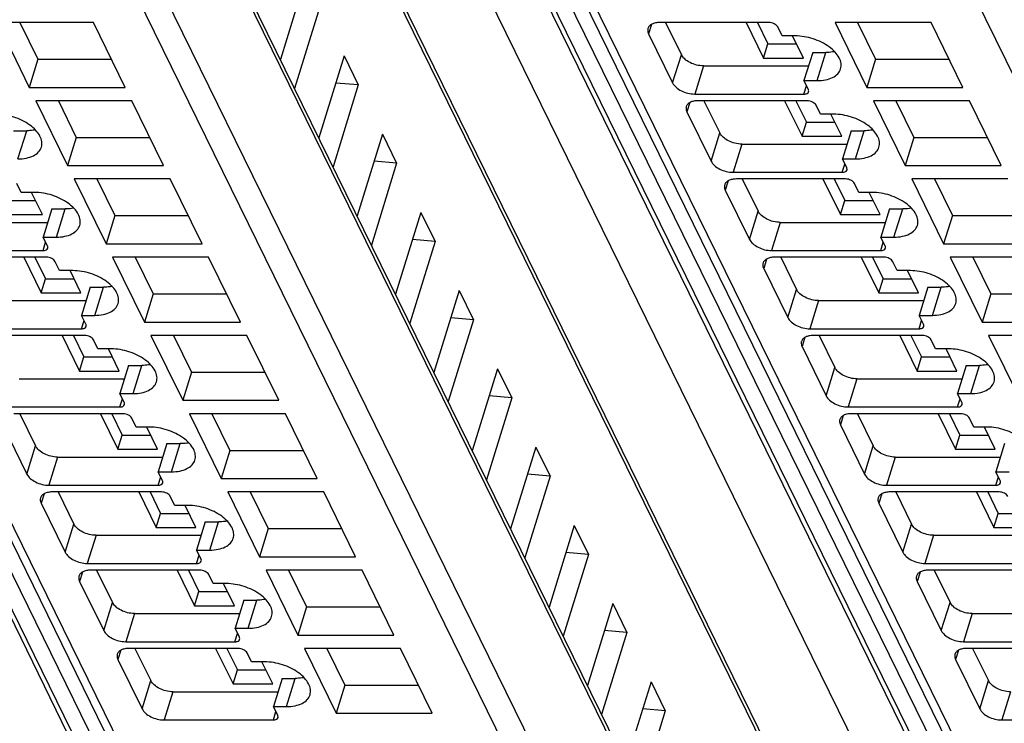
# Model space of a CAD drawing. Header units: millimetres. Extents: x 0 to 594, y 0 to 420.
# Tile 33 of 236: x 223 to 241, y 42 to 55. Entities that reach past the tile are written whole.
import ezdxf

# ---------------------------------------------------------------- set-up
doc = ezdxf.new("R2010")
doc.units = ezdxf.units.MM
doc.header["$LTSCALE"] = 32.67
doc.layers.get('0').update_dxf_attribs({"linetype": 'CONTINUOUS'})

msp = doc.modelspace()

# ---------------------------------------------------------------- linework, layer by layer
at = {"color": 9, "linetype": 'CONTINUOUS'}
for p, q in [((228.84498, 32.10772), (210.99714, 68.4778)), ((244.38021, 32.10772), (226.53237, 68.4778)), ((211.66832, 67.95995), (229.51618, 31.58985)), ((243.60617, 31.58985), (225.75831, 67.95995)), ((227.20355, 67.95995), (245.05141, 31.58985)), ((240.35217, 34.72941), (225.83218, 64.31805)), ((239.56829, 30.66302), (224.84494, 60.66606)), ((224.18102, 58.94662), (239.06706, 28.61205)), ((238.67936, 28.35094), (223.79331, 58.68551)), ((254.21458, 28.35094), (239.32854, 58.68551)), ((216.99582, 58.02246), (231.23111, 29.01399)), ((232.53105, 58.02246), (246.76633, 29.01399)), ((234.84646, 55.08708), (234.79311, 54.91441)), ((235.2405, 54.00271), (235.40188, 54.52493)), ((237.92194, 54.04415), (238.08332, 54.56637)), ((235.81058, 54.31773), (235.6492, 53.79551)), ((237.67554, 53.79551), (237.72299, 53.94907)), ((235.55823, 53.63665), (235.50487, 53.46398)), ((223.09848, 52.59373), (223.25986, 53.11595)), ((235.95226, 52.55229), (236.11364, 53.07451)), ((238.63371, 52.59373), (238.79508, 53.11595)), ((236.52234, 52.8673), (236.36097, 52.34509)), ((238.3873, 52.34509), (238.43475, 52.49864)), ((236.26999, 52.18623), (236.21663, 52.01356)), ((223.81024, 51.14331), (223.97162, 51.66552)), ((236.66403, 51.10187), (236.82541, 51.62408)), ((239.34547, 51.14331), (239.50685, 51.66552)), ((237.23411, 51.41688), (237.07273, 50.89466)), ((223.56384, 50.89466), (223.61129, 51.04822)), ((239.09906, 50.89466), (239.14652, 51.04822)), ((236.98176, 50.73581), (236.9284, 50.56314)), ((224.52201, 49.69288), (224.68338, 50.2151)), ((237.37579, 49.65144), (237.53717, 50.17366)), ((240.05724, 49.69288), (240.21861, 50.2151)), ((237.94587, 49.96646), (237.78449, 49.44424)), ((224.2756, 49.44424), (224.32305, 49.5978)), ((239.81083, 49.44424), (239.85828, 49.5978)), ((237.69352, 49.28538), (237.64016, 49.11271)), ((225.23377, 48.24246), (225.39515, 48.76468)), ((240.769, 48.24246), (240.93038, 48.76468)), ((238.08756, 48.20102), (238.24894, 48.72324)), ((238.65764, 48.51603), (238.49626, 47.99382)), ((224.98736, 47.99382), (225.03482, 48.14737)), ((240.52259, 47.99382), (240.57005, 48.14737)), ((238.40529, 47.83496), (238.35193, 47.66229)), ((225.94554, 46.79204), (226.10691, 47.31425)), ((223.26409, 46.7506), (223.42547, 47.27281)), ((238.79932, 46.7506), (238.9607, 47.27281)), ((223.83417, 47.06561), (223.67279, 46.54339)), ((239.3694, 47.06561), (239.20802, 46.54339)), ((225.69913, 46.54339), (225.74658, 46.69695)), ((241.23436, 46.54339), (241.28181, 46.69695)), ((223.58182, 46.38454), (223.52846, 46.21187)), ((239.11705, 46.38454), (239.06369, 46.21187)), ((226.6573, 45.34161), (226.81868, 45.86383)), ((223.97586, 45.30017), (224.13724, 45.82239)), ((239.51109, 45.30017), (239.67246, 45.82239)), ((224.54594, 45.61519), (224.38456, 45.09297)), ((240.08116, 45.61519), (239.91979, 45.09297)), ((226.41089, 45.09297), (226.45835, 45.24653)), ((224.29359, 44.93411), (224.24023, 44.76144)), ((239.82881, 44.93411), (239.77546, 44.76144)), ((227.36906, 43.89119), (227.53044, 44.41341)), ((224.68762, 43.84975), (224.849, 44.37197)), ((240.22285, 43.84975), (240.38423, 44.37197)), ((225.2577, 44.16476), (225.09632, 43.64255)), ((240.79293, 44.16476), (240.63155, 43.64255)), ((227.12266, 43.64255), (227.17011, 43.7961)), ((225.00535, 43.48369), (224.95199, 43.31102)), ((240.54058, 43.48369), (240.48722, 43.31102)), ((225.39939, 42.39933), (225.56076, 42.92154)), ((228.08083, 42.44077), (228.24221, 42.96298)), ((240.93462, 42.39933), (241.09599, 42.92154)), ((225.96946, 42.71434), (225.80809, 42.19212)), ((241.50469, 42.71434), (241.34332, 42.19212)), ((227.83442, 42.19212), (227.88187, 42.34568))]:
    msp.add_line(p, q, dxfattribs=at)
at = {"color": 7, "linetype": 'CONTINUOUS'}
for p, q in [((211.23121, 68.18848), (229.07907, 31.81837)), ((226.76644, 68.18848), (244.6143, 31.81837)), ((225.8244, 64.4649), (240.3444, 34.87626)), ((224.83732, 60.80997), (239.56067, 30.80693)), ((216.77726, 58.13672), (231.01255, 29.12825)), ((232.31249, 58.13672), (246.54778, 29.12825)), ((228.43382, 55.9526), (227.96518, 54.43606)), ((228.69819, 55.41387), (228.22955, 53.89733)), ((222.71763, 55.12161), (223.30738, 53.91983)), ((224.49835, 55.12161), (222.71763, 55.12161)), ((223.13528, 55.12161), (223.46876, 54.44205)), ((225.0881, 53.91983), (224.49835, 55.12161)), ((237.02478, 55.12161), (234.99845, 55.12161)), ((235.10907, 55.12161), (235.40188, 54.52493)), ((236.60445, 55.12161), (236.92776, 54.46277)), ((236.81327, 55.12161), (237.00845, 54.72388)), ((237.2696, 54.87297), (237.18826, 55.03873)), ((238.25286, 55.12161), (238.84261, 53.91983)), ((240.03358, 55.12161), (238.25286, 55.12161)), ((238.67051, 55.12161), (239.00399, 54.44205)), ((240.62333, 53.91983), (240.03358, 55.12161)), ((234.79311, 54.91441), (235.2405, 54.00271)), ((237.51522, 54.87297), (237.2696, 54.87297)), ((237.66461, 54.46277), (237.46331, 54.87297)), ((236.92776, 54.46277), (237.00845, 54.72388)), ((237.00845, 54.72388), (237.53648, 54.72388)), ((223.46876, 54.44205), (223.30738, 53.91983)), ((223.46876, 54.44205), (224.83183, 54.44205)), ((229.14559, 54.50218), (228.67694, 52.98564)), ((229.14559, 54.50218), (229.40996, 53.96345)), ((236.92776, 54.46277), (237.66461, 54.46277)), ((237.8377, 54.56637), (237.67633, 54.04415)), ((237.8377, 54.56637), (238.08332, 54.56637)), ((239.00399, 54.44205), (238.84261, 53.91983)), ((239.00399, 54.44205), (240.36706, 54.44205)), ((235.81058, 54.31773), (237.76087, 54.31773)), ((223.30738, 53.91983), (225.0881, 53.91983)), ((229.40996, 53.96345), (228.94131, 52.44691)), ((229.40996, 53.96345), (228.99052, 54.00038)), ((237.75767, 53.87839), (237.67633, 54.04415)), ((237.67633, 54.04415), (237.92194, 54.04415)), ((238.84261, 53.91983), (240.62333, 53.91983)), ((235.6492, 53.79551), (237.67554, 53.79551)), ((223.4294, 53.67119), (224.01914, 52.46941)), ((225.21011, 53.67119), (223.4294, 53.67119)), ((223.84704, 53.67119), (224.18052, 52.99163)), ((225.79986, 52.46941), (225.21011, 53.67119)), ((237.73654, 53.67119), (235.71021, 53.67119)), ((235.82083, 53.67119), (236.11364, 53.07451)), ((237.31621, 53.67119), (237.63952, 53.01235)), ((237.52504, 53.67119), (237.72021, 53.27346)), ((237.98137, 53.42254), (237.90002, 53.58831)), ((238.96463, 53.67119), (239.55437, 52.46941)), ((240.74534, 53.67119), (238.96463, 53.67119)), ((239.38227, 53.67119), (239.71575, 52.99163)), ((241.33509, 52.46941), (240.74534, 53.67119)), ((235.50487, 53.46398), (235.95226, 52.55229)), ((238.22698, 53.42254), (237.98137, 53.42254)), ((238.37637, 53.01235), (238.17508, 53.42254)), ((237.63952, 53.01235), (237.72021, 53.27346)), ((237.72021, 53.27346), (238.24824, 53.27346)), ((223.01424, 53.11595), (223.25986, 53.11595)), ((224.18052, 52.99163), (224.01914, 52.46941)), ((224.18052, 52.99163), (225.54359, 52.99163)), ((229.85735, 53.05175), (229.38871, 51.53522)), ((229.85735, 53.05175), (230.12172, 52.51302)), ((237.63952, 53.01235), (238.37637, 53.01235)), ((238.54947, 53.11595), (238.38809, 52.59373)), ((238.54947, 53.11595), (238.79508, 53.11595)), ((239.71575, 52.99163), (239.55437, 52.46941)), ((239.71575, 52.99163), (241.07882, 52.99163)), ((236.52234, 52.8673), (238.47263, 52.8673)), ((238.46944, 52.42797), (238.38809, 52.59373)), ((238.38809, 52.59373), (238.63371, 52.59373)), ((224.01914, 52.46941), (225.79986, 52.46941)), ((230.12172, 52.51302), (229.65308, 50.99649)), ((230.12172, 52.51302), (229.70229, 52.54996)), ((239.55437, 52.46941), (241.33509, 52.46941)), ((236.36097, 52.34509), (238.3873, 52.34509)), ((223.1579, 51.97212), (223.07656, 52.13788)), ((224.14116, 52.22076), (224.73091, 51.01898)), ((225.92188, 52.22076), (224.14116, 52.22076)), ((224.55881, 52.22076), (224.89229, 51.5412)), ((226.51163, 51.01898), (225.92188, 52.22076)), ((238.44831, 52.22076), (236.42197, 52.22076)), ((236.5326, 52.22076), (236.82541, 51.62408)), ((238.02798, 52.22076), (238.35129, 51.56192)), ((238.2368, 52.22076), (238.43198, 51.82303)), ((238.69313, 51.97212), (238.61179, 52.13788)), ((241.45711, 52.22076), (239.67639, 52.22076)), ((239.67639, 52.22076), (240.26614, 51.01898)), ((240.09403, 52.22076), (240.42751, 51.5412)), ((223.40352, 51.97212), (223.1579, 51.97212)), ((223.55291, 51.56192), (223.35161, 51.97212)), ((236.21663, 52.01356), (236.66403, 51.10187)), ((238.93875, 51.97212), (238.69313, 51.97212)), ((239.08814, 51.56192), (238.88684, 51.97212)), ((222.89675, 51.82303), (223.42478, 51.82303)), ((238.35129, 51.56192), (238.43198, 51.82303)), ((238.43198, 51.82303), (238.96, 51.82303)), ((222.81606, 51.56192), (223.55291, 51.56192)), ((223.726, 51.66552), (223.56463, 51.14331)), ((223.726, 51.66552), (223.97162, 51.66552)), ((224.89229, 51.5412), (224.73091, 51.01898)), ((224.89229, 51.5412), (226.25536, 51.5412)), ((230.56912, 51.60133), (230.10047, 50.08479)), ((230.56912, 51.60133), (230.83349, 51.0626)), ((238.35129, 51.56192), (239.08814, 51.56192)), ((239.26123, 51.66552), (239.09986, 51.14331)), ((239.26123, 51.66552), (239.50685, 51.66552)), ((240.42751, 51.5412), (240.26614, 51.01898)), ((240.42751, 51.5412), (241.79059, 51.5412)), ((221.69888, 51.41688), (223.64917, 51.41688)), ((237.23411, 51.41688), (239.1844, 51.41688)), ((223.64597, 50.97754), (223.56463, 51.14331)), ((223.56463, 51.14331), (223.81024, 51.14331)), ((239.09986, 51.14331), (239.34547, 51.14331)), ((239.1812, 50.97754), (239.09986, 51.14331)), ((224.73091, 51.01898), (226.51163, 51.01898)), ((230.83349, 51.0626), (230.36484, 49.54606)), ((230.83349, 51.0626), (230.41405, 51.09953)), ((240.26614, 51.01898), (242.04685, 51.01898)), ((221.5375, 50.89466), (223.56384, 50.89466)), ((223.62484, 50.77034), (221.59851, 50.77034)), ((223.20451, 50.77034), (223.52782, 50.1115)), ((223.41334, 50.77034), (223.60851, 50.37261)), ((224.85292, 50.77034), (225.44267, 49.56856)), ((226.63364, 50.77034), (224.85292, 50.77034)), ((225.27057, 50.77034), (225.60405, 50.09078)), ((227.22339, 49.56856), (226.63364, 50.77034)), ((237.07273, 50.89466), (239.09906, 50.89466)), ((239.16007, 50.77034), (237.13374, 50.77034)), ((237.24436, 50.77034), (237.53717, 50.17366)), ((238.73974, 50.77034), (239.06305, 50.1115)), ((238.94856, 50.77034), (239.14374, 50.37261)), ((242.16887, 50.77034), (240.38815, 50.77034)), ((240.38815, 50.77034), (240.9779, 49.56856)), ((240.8058, 50.77034), (241.13928, 50.09078)), ((223.86967, 50.5217), (223.78832, 50.68746)), ((239.4049, 50.5217), (239.32355, 50.68746)), ((224.11528, 50.5217), (223.86967, 50.5217)), ((224.26467, 50.1115), (224.06338, 50.5217)), ((236.9284, 50.56314), (237.37579, 49.65144)), ((239.65051, 50.5217), (239.4049, 50.5217)), ((239.7999, 50.1115), (239.59861, 50.5217)), ((223.52782, 50.1115), (223.60851, 50.37261)), ((223.60851, 50.37261), (224.13654, 50.37261)), ((239.06305, 50.1115), (239.14374, 50.37261)), ((239.14374, 50.37261), (239.67177, 50.37261)), ((223.52782, 50.1115), (224.26467, 50.1115)), ((224.43777, 50.2151), (224.27639, 49.69288)), ((224.43777, 50.2151), (224.68338, 50.2151)), ((225.60405, 50.09078), (225.44267, 49.56856)), ((225.60405, 50.09078), (226.96712, 50.09078)), ((231.28088, 50.15091), (230.81224, 48.63437)), ((231.28088, 50.15091), (231.54525, 49.61218)), ((239.06305, 50.1115), (239.7999, 50.1115)), ((239.973, 50.2151), (239.81162, 49.69288)), ((239.973, 50.2151), (240.21861, 50.2151)), ((241.13928, 50.09078), (240.9779, 49.56856)), ((241.13928, 50.09078), (242.50235, 50.09078)), ((222.41064, 49.96646), (224.36093, 49.96646)), ((237.94587, 49.96646), (239.89616, 49.96646)), ((224.35774, 49.52712), (224.27639, 49.69288)), ((224.27639, 49.69288), (224.52201, 49.69288)), ((239.81162, 49.69288), (240.05724, 49.69288)), ((239.89296, 49.52712), (239.81162, 49.69288)), ((225.44267, 49.56856), (227.22339, 49.56856)), ((231.54525, 49.61218), (231.07661, 48.09564)), ((231.54525, 49.61218), (231.12581, 49.64911)), ((240.9779, 49.56856), (242.75862, 49.56856)), ((222.24927, 49.44424), (224.2756, 49.44424)), ((224.33661, 49.31992), (222.31027, 49.31992)), ((223.91628, 49.31992), (224.23959, 48.66108)), ((224.1251, 49.31992), (224.32028, 48.92219)), ((225.56469, 49.31992), (226.15444, 48.11814)), ((227.34541, 49.31992), (225.56469, 49.31992)), ((225.98233, 49.31992), (226.31581, 48.64036)), ((227.93515, 48.11814), (227.34541, 49.31992)), ((237.78449, 49.44424), (239.81083, 49.44424)), ((239.87184, 49.31992), (237.8455, 49.31992)), ((237.95613, 49.31992), (238.24894, 48.72324)), ((239.45151, 49.31992), (239.77482, 48.66108)), ((239.66033, 49.31992), (239.85551, 48.92219)), ((242.88064, 49.31992), (241.09992, 49.31992)), ((241.09992, 49.31992), (241.68967, 48.11814)), ((224.58143, 49.07127), (224.50009, 49.23704)), ((240.11666, 49.07127), (240.03532, 49.23704)), ((224.82705, 49.07127), (224.58143, 49.07127)), ((224.97644, 48.66108), (224.77514, 49.07127)), ((237.64016, 49.11271), (238.08756, 48.20102)), ((240.36228, 49.07127), (240.11666, 49.07127)), ((240.51167, 48.66108), (240.31037, 49.07127)), ((224.23959, 48.66108), (224.32028, 48.92219)), ((224.32028, 48.92219), (224.8483, 48.92219)), ((225.14953, 48.76468), (224.98816, 48.24246)), ((225.14953, 48.76468), (225.39515, 48.76468)), ((239.77482, 48.66108), (239.85551, 48.92219)), ((239.85551, 48.92219), (240.38353, 48.92219)), ((240.68476, 48.76468), (240.52338, 48.24246)), ((240.68476, 48.76468), (240.93038, 48.76468)), ((224.23959, 48.66108), (224.97644, 48.66108)), ((226.31581, 48.64036), (226.15444, 48.11814)), ((226.31581, 48.64036), (227.67889, 48.64036)), ((231.99265, 48.70048), (231.524, 47.18395)), ((231.99265, 48.70048), (232.25701, 48.16175)), ((239.77482, 48.66108), (240.51167, 48.66108)), ((223.12241, 48.51603), (225.0727, 48.51603)), ((238.65764, 48.51603), (240.60792, 48.51603)), ((225.0695, 48.0767), (224.98816, 48.24246)), ((224.98816, 48.24246), (225.23377, 48.24246)), ((240.52338, 48.24246), (240.769, 48.24246)), ((240.60473, 48.0767), (240.52338, 48.24246)), ((226.15444, 48.11814), (227.93515, 48.11814)), ((232.25701, 48.16175), (231.78837, 46.64522)), ((232.25701, 48.16175), (231.83758, 48.19869)), ((222.96103, 47.99382), (224.98736, 47.99382)), ((225.04837, 47.86949), (223.02204, 47.86949)), ((223.13266, 47.86949), (223.42547, 47.27281)), ((224.62804, 47.86949), (224.95135, 47.21065)), ((224.83686, 47.86949), (225.03204, 47.47176)), ((226.27645, 47.86949), (226.8662, 46.66771)), ((228.05717, 47.86949), (226.27645, 47.86949)), ((226.6941, 47.86949), (227.02758, 47.18993)), ((228.64692, 46.66771), (228.05717, 47.86949)), ((238.49626, 47.99382), (240.52259, 47.99382)), ((240.5836, 47.86949), (238.55727, 47.86949)), ((238.66789, 47.86949), (238.9607, 47.27281)), ((240.16327, 47.86949), (240.48658, 47.21065)), ((240.37209, 47.86949), (240.56727, 47.47176)), ((222.8167, 47.66229), (223.26409, 46.7506)), ((225.2932, 47.62085), (225.21185, 47.78661)), ((238.35193, 47.66229), (238.79932, 46.7506)), ((240.82843, 47.62085), (240.74708, 47.78661)), ((225.53881, 47.62085), (225.2932, 47.62085)), ((225.6882, 47.21065), (225.48691, 47.62085)), ((241.07404, 47.62085), (240.82843, 47.62085)), ((241.22343, 47.21065), (241.02214, 47.62085)), ((224.95135, 47.21065), (225.03204, 47.47176)), ((225.03204, 47.47176), (225.56007, 47.47176)), ((225.8613, 47.31425), (225.69992, 46.79204)), ((225.8613, 47.31425), (226.10691, 47.31425)), ((240.48658, 47.21065), (240.56727, 47.47176)), ((240.56727, 47.47176), (241.0953, 47.47176)), ((241.39653, 47.31425), (241.23515, 46.79204)), ((224.95135, 47.21065), (225.6882, 47.21065)), ((227.02758, 47.18993), (226.8662, 46.66771)), ((227.02758, 47.18993), (228.39065, 47.18993)), ((232.70441, 47.25006), (232.23576, 45.73352)), ((232.70441, 47.25006), (232.96878, 46.71133)), ((240.48658, 47.21065), (241.22343, 47.21065)), ((223.83417, 47.06561), (225.78446, 47.06561)), ((239.3694, 47.06561), (241.31969, 47.06561)), ((225.78126, 46.62627), (225.69992, 46.79204)), ((225.69992, 46.79204), (225.94554, 46.79204)), ((241.23515, 46.79204), (241.48076, 46.79204)), ((241.31649, 46.62627), (241.23515, 46.79204)), ((226.8662, 46.66771), (228.64692, 46.66771)), ((232.96878, 46.71133), (232.50013, 45.19479)), ((232.96878, 46.71133), (232.54934, 46.74826)), ((223.67279, 46.54339), (225.69913, 46.54339)), ((225.76014, 46.41907), (223.7338, 46.41907)), ((223.84443, 46.41907), (224.13724, 45.82239)), ((225.33981, 46.41907), (225.66312, 45.76023)), ((225.54863, 46.41907), (225.74381, 46.02134)), ((226.98822, 46.41907), (227.57797, 45.21729)), ((228.76894, 46.41907), (226.98822, 46.41907)), ((227.40586, 46.41907), (227.73934, 45.73951)), ((229.35868, 45.21729), (228.76894, 46.41907)), ((239.20802, 46.54339), (241.23436, 46.54339)), ((241.29537, 46.41907), (239.26903, 46.41907)), ((239.37966, 46.41907), (239.67246, 45.82239)), ((240.87503, 46.41907), (241.19835, 45.76023)), ((241.08386, 46.41907), (241.27904, 46.02134)), ((223.52846, 46.21187), (223.97586, 45.30017)), ((226.00496, 46.17043), (225.92362, 46.33619)), ((239.06369, 46.21187), (239.51109, 45.30017)), ((225.66312, 45.76023), (225.74381, 46.02134)), ((225.74381, 46.02134), (226.27183, 46.02134)), ((226.25058, 46.17043), (226.00496, 46.17043)), ((226.39997, 45.76023), (226.19867, 46.17043)), ((241.19835, 45.76023), (241.27904, 46.02134)), ((241.27904, 46.02134), (241.80706, 46.02134)), ((226.57306, 45.86383), (226.41168, 45.34161)), ((226.57306, 45.86383), (226.81868, 45.86383)), ((225.66312, 45.76023), (226.39997, 45.76023)), ((227.73934, 45.73951), (227.57797, 45.21729)), ((227.73934, 45.73951), (229.10242, 45.73951)), ((233.41617, 45.79964), (232.94753, 44.2831)), ((233.41617, 45.79964), (233.68054, 45.26091)), ((241.19835, 45.76023), (241.9352, 45.76023)), ((224.54594, 45.61519), (226.49622, 45.61519)), ((240.08116, 45.61519), (242.03145, 45.61519)), ((226.49303, 45.17585), (226.41168, 45.34161)), ((226.41168, 45.34161), (226.6573, 45.34161)), ((233.68054, 45.26091), (233.26111, 45.29784)), ((227.57797, 45.21729), (229.35868, 45.21729)), ((233.68054, 45.26091), (233.2119, 43.74437)), ((224.38456, 45.09297), (226.41089, 45.09297)), ((226.4719, 44.96865), (224.44557, 44.96865)), ((224.55619, 44.96865), (224.849, 44.37197)), ((226.05157, 44.96865), (226.37488, 44.30981)), ((226.26039, 44.96865), (226.45557, 44.57092)), ((227.69998, 44.96865), (228.28973, 43.76687)), ((229.4807, 44.96865), (227.69998, 44.96865)), ((228.11763, 44.96865), (228.45111, 44.28909)), ((230.07045, 43.76687), (229.4807, 44.96865)), ((239.91979, 45.09297), (241.94612, 45.09297)), ((242.00713, 44.96865), (239.9808, 44.96865)), ((240.09142, 44.96865), (240.38423, 44.37197)), ((224.24023, 44.76144), (224.68762, 43.84975)), ((226.71673, 44.72), (226.63538, 44.88577)), ((239.77546, 44.76144), (240.22285, 43.84975)), ((226.37488, 44.30981), (226.45557, 44.57092)), ((226.45557, 44.57092), (226.9836, 44.57092)), ((226.96234, 44.72), (226.71673, 44.72)), ((227.11173, 44.30981), (226.91044, 44.72)), ((227.28483, 44.41341), (227.12345, 43.89119)), ((227.28483, 44.41341), (227.53044, 44.41341)), ((226.37488, 44.30981), (227.11173, 44.30981)), ((228.45111, 44.28909), (228.28973, 43.76687)), ((228.45111, 44.28909), (229.81418, 44.28909)), ((234.12794, 44.34921), (233.65929, 42.83268)), ((234.12794, 44.34921), (234.39231, 43.81048)), ((225.2577, 44.16476), (227.20799, 44.16476)), ((240.79293, 44.16476), (242.74322, 44.16476)), ((227.20479, 43.72543), (227.12345, 43.89119)), ((227.12345, 43.89119), (227.36906, 43.89119)), ((234.39231, 43.81048), (233.97287, 43.84742)), ((228.28973, 43.76687), (230.07045, 43.76687)), ((234.39231, 43.81048), (233.92366, 42.29395)), ((225.09632, 43.64255), (227.12266, 43.64255)), ((227.18367, 43.51822), (225.15733, 43.51822)), ((225.26796, 43.51822), (225.56076, 42.92154)), ((226.76333, 43.51822), (227.08665, 42.85938)), ((226.97216, 43.51822), (227.16734, 43.12049)), ((228.41175, 43.51822), (229.00149, 42.31645)), ((230.19246, 43.51822), (228.41175, 43.51822)), ((228.82939, 43.51822), (229.16287, 42.83866)), ((230.78221, 42.31645), (230.19246, 43.51822)), ((240.63155, 43.64255), (242.65789, 43.64255)), ((242.71889, 43.51822), (240.69256, 43.51822)), ((240.80318, 43.51822), (241.09599, 42.92154)), ((224.95199, 43.31102), (225.39939, 42.39933)), ((227.42849, 43.26958), (227.34715, 43.43534)), ((240.48722, 43.31102), (240.93462, 42.39933)), ((227.08665, 42.85938), (227.16734, 43.12049)), ((227.16734, 43.12049), (227.69536, 43.12049)), ((227.67411, 43.26958), (227.42849, 43.26958)), ((227.8235, 42.85938), (227.6222, 43.26958)), ((227.99659, 42.96298), (227.83521, 42.44077)), ((227.99659, 42.96298), (228.24221, 42.96298)), ((227.08665, 42.85938), (227.8235, 42.85938)), ((229.16287, 42.83866), (229.00149, 42.31645)), ((229.16287, 42.83866), (230.52594, 42.83866)), ((234.8397, 42.89879), (234.37106, 41.38225)), ((234.8397, 42.89879), (235.10407, 42.36006)), ((225.96946, 42.71434), (227.91975, 42.71434)), ((227.91656, 42.275), (227.83521, 42.44077)), ((227.83521, 42.44077), (228.08083, 42.44077)), ((235.10407, 42.36006), (234.68464, 42.39699)), ((225.80809, 42.19212), (227.83442, 42.19212)), ((229.00149, 42.31645), (230.78221, 42.31645)), ((235.10407, 42.36006), (234.63543, 40.84352)), ((241.34332, 42.19212), (243.36965, 42.19212))]:
    msp.add_line(p, q, dxfattribs=at)
for points, knots in [([(234.78165, 55.01282), (234.77932, 55.00528), (234.77286, 54.97213), (234.78182, 54.9374), (234.79311, 54.91441)], [0, 0, 0, 0, 0.23564532, 1, 1, 1, 1]), ([(234.99845, 55.12161), (234.97235, 55.12161), (234.92321, 55.11746), (234.85716, 55.09672), (234.80684, 55.06222), (234.78678, 55.02942), (234.78165, 55.01282)], [0, 0, 0, 0, 0.30375974, 0.56999726, 0.79778841, 1, 1, 1, 1]), ([(237.18826, 55.03873), (237.17544, 55.06486), (237.12115, 55.10582), (237.05868, 55.12161), (237.02478, 55.12161)], [0, 0, 0, 0, 0.46198205, 1, 1, 1, 1]), ([(238.35551, 54.26173), (238.36534, 54.29356), (238.36989, 54.36667), (238.33045, 54.47576), (238.25216, 54.58099), (238.09741, 54.71436), (237.84892, 54.83381), (237.62661, 54.87297), (237.51522, 54.87297)], [0, 0, 0, 0, 0.08651326, 0.18324425, 0.2955517, 0.42361951, 0.71069026, 1, 1, 1, 1]), ([(235.81058, 54.31773), (235.72584, 54.31773), (235.59913, 54.3503), (235.46575, 54.43694), (235.41669, 54.49475), (235.40188, 54.52493)], [0, 0, 0, 0, 0.53501664, 0.78777233, 1, 1, 1, 1]), ([(238.24375, 54.58223), (238.23115, 54.57957), (238.17819, 54.57001), (238.12423, 54.56637), (238.08332, 54.56637)], [0, 0, 0, 0, 0.23947121, 1, 1, 1, 1]), ([(237.92194, 54.04415), (237.97412, 54.04415), (238.07242, 54.05245), (238.2045, 54.09394), (238.30516, 54.16292), (238.34526, 54.22854), (238.35551, 54.26173)], [0, 0, 0, 0, 0.30376172, 0.57000494, 0.79777765, 1, 1, 1, 1]), ([(235.2405, 54.00271), (235.25531, 53.97254), (235.30437, 53.91472), (235.43775, 53.82808), (235.56446, 53.79551), (235.6492, 53.79551)], [0, 0, 0, 0, 0.21222789, 0.46498369, 1, 1, 1, 1]), ([(237.76225, 53.83902), (237.76513, 53.84832), (237.76434, 53.86275), (237.75928, 53.87511), (237.75767, 53.87839)], [0, 0, 0, 0, 0.72677454, 1, 1, 1, 1]), ([(237.67554, 53.79551), (237.695, 53.79551), (237.72977, 53.79948), (237.75797, 53.82521), (237.76225, 53.83902)], [0, 0, 0, 0, 0.57363204, 1, 1, 1, 1]), ([(235.49342, 53.5624), (235.49109, 53.55485), (235.48462, 53.52171), (235.49359, 53.48698), (235.50487, 53.46398)], [0, 0, 0, 0, 0.23564532, 1, 1, 1, 1]), ([(235.71021, 53.67119), (235.68412, 53.67119), (235.63497, 53.66704), (235.56893, 53.6463), (235.51861, 53.61179), (235.49855, 53.57899), (235.49342, 53.5624)], [0, 0, 0, 0, 0.30375974, 0.56999726, 0.79778841, 1, 1, 1, 1]), ([(237.90002, 53.58831), (237.8872, 53.61444), (237.83291, 53.6554), (237.77044, 53.67119), (237.73654, 53.67119)], [0, 0, 0, 0, 0.46198205, 1, 1, 1, 1]), ([(223.53205, 52.81131), (223.54188, 52.84314), (223.54643, 52.91624), (223.50698, 53.02534), (223.4287, 53.13057), (223.27395, 53.26394), (223.02546, 53.38339), (222.80315, 53.42254), (222.69176, 53.42254)], [0, 0, 0, 0, 0.08651326, 0.18324425, 0.2955517, 0.42361951, 0.71069026, 1, 1, 1, 1]), ([(239.06727, 52.81131), (239.0771, 52.84314), (239.08166, 52.91624), (239.04221, 53.02534), (238.96393, 53.13057), (238.80918, 53.26394), (238.56069, 53.38339), (238.33838, 53.42254), (238.22698, 53.42254)], [0, 0, 0, 0, 0.08651326, 0.18324425, 0.2955517, 0.42361951, 0.71069026, 1, 1, 1, 1]), ([(223.42029, 53.13181), (223.40769, 53.12914), (223.35473, 53.11958), (223.30077, 53.11595), (223.25986, 53.11595)], [0, 0, 0, 0, 0.23947121, 1, 1, 1, 1]), ([(236.52234, 52.8673), (236.4376, 52.8673), (236.3109, 52.89987), (236.17751, 52.98651), (236.12845, 53.04433), (236.11364, 53.07451)], [0, 0, 0, 0, 0.53501664, 0.78777233, 1, 1, 1, 1]), ([(238.95552, 53.13181), (238.94292, 53.12914), (238.88996, 53.11958), (238.836, 53.11595), (238.79508, 53.11595)], [0, 0, 0, 0, 0.23947121, 1, 1, 1, 1]), ([(223.09848, 52.59373), (223.15066, 52.59373), (223.24896, 52.60203), (223.38104, 52.64352), (223.4817, 52.7125), (223.52179, 52.77812), (223.53205, 52.81131)], [0, 0, 0, 0, 0.30376172, 0.57000494, 0.79777765, 1, 1, 1, 1]), ([(238.63371, 52.59373), (238.68589, 52.59373), (238.78418, 52.60203), (238.91627, 52.64352), (239.01692, 52.7125), (239.05702, 52.77812), (239.06727, 52.81131)], [0, 0, 0, 0, 0.30376172, 0.57000494, 0.79777765, 1, 1, 1, 1]), ([(235.95226, 52.55229), (235.96707, 52.52211), (236.01613, 52.46429), (236.14952, 52.37765), (236.27622, 52.34509), (236.36097, 52.34509)], [0, 0, 0, 0, 0.21222789, 0.46498369, 1, 1, 1, 1]), ([(238.47401, 52.3886), (238.47689, 52.39789), (238.47611, 52.41232), (238.47105, 52.42468), (238.46944, 52.42797)], [0, 0, 0, 0, 0.72677454, 1, 1, 1, 1]), ([(238.3873, 52.34509), (238.40676, 52.34509), (238.44153, 52.34906), (238.46974, 52.37478), (238.47401, 52.3886)], [0, 0, 0, 0, 0.57363204, 1, 1, 1, 1]), ([(236.20518, 52.11198), (236.20285, 52.10443), (236.19639, 52.07129), (236.20535, 52.03655), (236.21663, 52.01356)], [0, 0, 0, 0, 0.23564532, 1, 1, 1, 1]), ([(236.42197, 52.22076), (236.39588, 52.22076), (236.34674, 52.21661), (236.28069, 52.19587), (236.23037, 52.16137), (236.21031, 52.12857), (236.20518, 52.11198)], [0, 0, 0, 0, 0.30375974, 0.56999726, 0.79778841, 1, 1, 1, 1]), ([(238.61179, 52.13788), (238.59897, 52.16401), (238.54468, 52.20497), (238.4822, 52.22076), (238.44831, 52.22076)], [0, 0, 0, 0, 0.46198205, 1, 1, 1, 1]), ([(224.24381, 51.36089), (224.25364, 51.39271), (224.25819, 51.46582), (224.21875, 51.57491), (224.14046, 51.68014), (223.98571, 51.81352), (223.73722, 51.93296), (223.51491, 51.97212), (223.40352, 51.97212)], [0, 0, 0, 0, 0.08651326, 0.18324425, 0.2955517, 0.42361951, 0.71069026, 1, 1, 1, 1]), ([(239.77904, 51.36089), (239.78887, 51.39271), (239.79342, 51.46582), (239.75397, 51.57491), (239.67569, 51.68014), (239.52094, 51.81352), (239.27245, 51.93296), (239.05014, 51.97212), (238.93875, 51.97212)], [0, 0, 0, 0, 0.08651326, 0.18324425, 0.2955517, 0.42361951, 0.71069026, 1, 1, 1, 1]), ([(224.13205, 51.68139), (224.11945, 51.67872), (224.06649, 51.66916), (224.01253, 51.66552), (223.97162, 51.66552)], [0, 0, 0, 0, 0.23947121, 1, 1, 1, 1]), ([(239.66728, 51.68139), (239.65468, 51.67872), (239.60172, 51.66916), (239.54776, 51.66552), (239.50685, 51.66552)], [0, 0, 0, 0, 0.23947121, 1, 1, 1, 1]), ([(237.23411, 51.41688), (237.14937, 51.41688), (237.02266, 51.44945), (236.88927, 51.53609), (236.84022, 51.59391), (236.82541, 51.62408)], [0, 0, 0, 0, 0.53501664, 0.78777233, 1, 1, 1, 1]), ([(223.81024, 51.14331), (223.86242, 51.14331), (223.96072, 51.1516), (224.0928, 51.19309), (224.19346, 51.26208), (224.23356, 51.3277), (224.24381, 51.36089)], [0, 0, 0, 0, 0.30376172, 0.57000494, 0.79777765, 1, 1, 1, 1]), ([(239.34547, 51.14331), (239.39765, 51.14331), (239.49595, 51.1516), (239.62803, 51.19309), (239.72869, 51.26208), (239.76879, 51.3277), (239.77904, 51.36089)], [0, 0, 0, 0, 0.30376172, 0.57000494, 0.79777765, 1, 1, 1, 1]), ([(223.65055, 50.93818), (223.65343, 50.94747), (223.65264, 50.9619), (223.64758, 50.97426), (223.64597, 50.97754)], [0, 0, 0, 0, 0.72677454, 1, 1, 1, 1]), ([(236.66403, 51.10187), (236.67884, 51.07169), (236.7279, 51.01387), (236.86128, 50.92723), (236.98799, 50.89466), (237.07273, 50.89466)], [0, 0, 0, 0, 0.21222789, 0.46498369, 1, 1, 1, 1]), ([(239.18578, 50.93818), (239.18866, 50.94747), (239.18787, 50.9619), (239.18281, 50.97426), (239.1812, 50.97754)], [0, 0, 0, 0, 0.72677454, 1, 1, 1, 1]), ([(223.56384, 50.89466), (223.5833, 50.89466), (223.61807, 50.89864), (223.64627, 50.92436), (223.65055, 50.93818)], [0, 0, 0, 0, 0.57363204, 1, 1, 1, 1]), ([(223.78832, 50.68746), (223.7755, 50.71359), (223.72121, 50.75455), (223.65874, 50.77034), (223.62484, 50.77034)], [0, 0, 0, 0, 0.46198205, 1, 1, 1, 1]), ([(237.13374, 50.77034), (237.10765, 50.77034), (237.0585, 50.76619), (236.99246, 50.74545), (236.94214, 50.71095), (236.92208, 50.67815), (236.91695, 50.66155)], [0, 0, 0, 0, 0.30375974, 0.56999726, 0.79778841, 1, 1, 1, 1]), ([(239.09906, 50.89466), (239.11852, 50.89466), (239.1533, 50.89864), (239.1815, 50.92436), (239.18578, 50.93818)], [0, 0, 0, 0, 0.57363204, 1, 1, 1, 1]), ([(239.32355, 50.68746), (239.31073, 50.71359), (239.25644, 50.75455), (239.19397, 50.77034), (239.16007, 50.77034)], [0, 0, 0, 0, 0.46198205, 1, 1, 1, 1]), ([(236.91695, 50.66155), (236.91462, 50.65401), (236.90815, 50.62086), (236.91711, 50.58613), (236.9284, 50.56314)], [0, 0, 0, 0, 0.23564532, 1, 1, 1, 1]), ([(224.95557, 49.91046), (224.9654, 49.94229), (224.96996, 50.0154), (224.93051, 50.12449), (224.85223, 50.22972), (224.69748, 50.36309), (224.44899, 50.48254), (224.22668, 50.5217), (224.11528, 50.5217)], [0, 0, 0, 0, 0.08651326, 0.18324425, 0.2955517, 0.42361951, 0.71069026, 1, 1, 1, 1]), ([(240.4908, 49.91046), (240.50063, 49.94229), (240.50519, 50.0154), (240.46574, 50.12449), (240.38746, 50.22972), (240.2327, 50.36309), (239.98421, 50.48254), (239.76191, 50.5217), (239.65051, 50.5217)], [0, 0, 0, 0, 0.08651326, 0.18324425, 0.2955517, 0.42361951, 0.71069026, 1, 1, 1, 1]), ([(224.84382, 50.23096), (224.83122, 50.2283), (224.77826, 50.21874), (224.7243, 50.2151), (224.68338, 50.2151)], [0, 0, 0, 0, 0.23947121, 1, 1, 1, 1]), ([(240.37905, 50.23096), (240.36644, 50.2283), (240.31349, 50.21874), (240.25953, 50.2151), (240.21861, 50.2151)], [0, 0, 0, 0, 0.23947121, 1, 1, 1, 1]), ([(237.94587, 49.96646), (237.86113, 49.96646), (237.73443, 49.99903), (237.60104, 50.08567), (237.55198, 50.14348), (237.53717, 50.17366)], [0, 0, 0, 0, 0.53501664, 0.78777233, 1, 1, 1, 1]), ([(224.52201, 49.69288), (224.57419, 49.69288), (224.67248, 49.70118), (224.80457, 49.74267), (224.90522, 49.81165), (224.94532, 49.87727), (224.95557, 49.91046)], [0, 0, 0, 0, 0.30376172, 0.57000494, 0.79777765, 1, 1, 1, 1]), ([(240.05724, 49.69288), (240.10942, 49.69288), (240.20771, 49.70118), (240.33979, 49.74267), (240.44045, 49.81165), (240.48055, 49.87727), (240.4908, 49.91046)], [0, 0, 0, 0, 0.30376172, 0.57000494, 0.79777765, 1, 1, 1, 1]), ([(224.36231, 49.48775), (224.36519, 49.49705), (224.36441, 49.51148), (224.35935, 49.52384), (224.35774, 49.52712)], [0, 0, 0, 0, 0.72677454, 1, 1, 1, 1]), ([(237.37579, 49.65144), (237.3906, 49.62127), (237.43966, 49.56345), (237.57305, 49.47681), (237.69975, 49.44424), (237.78449, 49.44424)], [0, 0, 0, 0, 0.21222789, 0.46498369, 1, 1, 1, 1]), ([(239.89754, 49.48775), (239.90042, 49.49705), (239.89964, 49.51148), (239.89458, 49.52384), (239.89296, 49.52712)], [0, 0, 0, 0, 0.72677454, 1, 1, 1, 1]), ([(224.2756, 49.44424), (224.29506, 49.44424), (224.32983, 49.44821), (224.35804, 49.47394), (224.36231, 49.48775)], [0, 0, 0, 0, 0.57363204, 1, 1, 1, 1]), ([(224.50009, 49.23704), (224.48727, 49.26317), (224.43298, 49.30413), (224.3705, 49.31992), (224.33661, 49.31992)], [0, 0, 0, 0, 0.46198205, 1, 1, 1, 1]), ([(237.8455, 49.31992), (237.81941, 49.31992), (237.77027, 49.31577), (237.70422, 49.29503), (237.6539, 49.26052), (237.63384, 49.22772), (237.62871, 49.21113)], [0, 0, 0, 0, 0.30375974, 0.56999726, 0.79778841, 1, 1, 1, 1]), ([(239.81083, 49.44424), (239.83029, 49.44424), (239.86506, 49.44821), (239.89327, 49.47394), (239.89754, 49.48775)], [0, 0, 0, 0, 0.57363204, 1, 1, 1, 1]), ([(240.03532, 49.23704), (240.02249, 49.26317), (239.9682, 49.30413), (239.90573, 49.31992), (239.87184, 49.31992)], [0, 0, 0, 0, 0.46198205, 1, 1, 1, 1]), ([(237.62871, 49.21113), (237.62638, 49.20358), (237.61991, 49.17044), (237.62888, 49.13571), (237.64016, 49.11271)], [0, 0, 0, 0, 0.23564532, 1, 1, 1, 1]), ([(225.66734, 48.46004), (225.67717, 48.49187), (225.68172, 48.56497), (225.64227, 48.67407), (225.56399, 48.7793), (225.40924, 48.91267), (225.16075, 49.03212), (224.93844, 49.07127), (224.82705, 49.07127)], [0, 0, 0, 0, 0.08651326, 0.18324425, 0.2955517, 0.42361951, 0.71069026, 1, 1, 1, 1]), ([(241.20257, 48.46004), (241.2124, 48.49187), (241.21695, 48.56497), (241.1775, 48.67407), (241.09922, 48.7793), (240.94447, 48.91267), (240.69598, 49.03212), (240.47367, 49.07127), (240.36228, 49.07127)], [0, 0, 0, 0, 0.08651326, 0.18324425, 0.2955517, 0.42361951, 0.71069026, 1, 1, 1, 1]), ([(225.55558, 48.78054), (225.54298, 48.77787), (225.49002, 48.76831), (225.43606, 48.76468), (225.39515, 48.76468)], [0, 0, 0, 0, 0.23947121, 1, 1, 1, 1]), ([(241.09081, 48.78054), (241.07821, 48.77787), (241.02525, 48.76831), (240.97129, 48.76468), (240.93038, 48.76468)], [0, 0, 0, 0, 0.23947121, 1, 1, 1, 1]), ([(238.65764, 48.51603), (238.5729, 48.51603), (238.44619, 48.5486), (238.3128, 48.63524), (238.26374, 48.69306), (238.24894, 48.72324)], [0, 0, 0, 0, 0.53501664, 0.78777233, 1, 1, 1, 1]), ([(225.23377, 48.24246), (225.28595, 48.24246), (225.38425, 48.25076), (225.51633, 48.29225), (225.61699, 48.36123), (225.65709, 48.42685), (225.66734, 48.46004)], [0, 0, 0, 0, 0.30376172, 0.57000494, 0.79777765, 1, 1, 1, 1]), ([(240.769, 48.24246), (240.82118, 48.24246), (240.91948, 48.25076), (241.05156, 48.29225), (241.15222, 48.36123), (241.19232, 48.42685), (241.20257, 48.46004)], [0, 0, 0, 0, 0.30376172, 0.57000494, 0.79777765, 1, 1, 1, 1]), ([(224.98736, 47.99382), (225.00682, 47.99382), (225.0416, 47.99779), (225.0698, 48.02351), (225.07408, 48.03733)], [0, 0, 0, 0, 0.57363204, 1, 1, 1, 1]), ([(225.07408, 48.03733), (225.07696, 48.04662), (225.07617, 48.06105), (225.07111, 48.07341), (225.0695, 48.0767)], [0, 0, 0, 0, 0.72677454, 1, 1, 1, 1]), ([(238.08756, 48.20102), (238.10237, 48.17084), (238.15143, 48.11302), (238.28481, 48.02638), (238.41152, 47.99382), (238.49626, 47.99382)], [0, 0, 0, 0, 0.21222789, 0.46498369, 1, 1, 1, 1]), ([(240.52259, 47.99382), (240.54205, 47.99382), (240.57682, 47.99779), (240.60503, 48.02351), (240.60931, 48.03733)], [0, 0, 0, 0, 0.57363204, 1, 1, 1, 1]), ([(240.60931, 48.03733), (240.61219, 48.04662), (240.6114, 48.06105), (240.60634, 48.07341), (240.60473, 48.0767)], [0, 0, 0, 0, 0.72677454, 1, 1, 1, 1]), ([(225.21185, 47.78661), (225.19903, 47.81274), (225.14474, 47.8537), (225.08227, 47.86949), (225.04837, 47.86949)], [0, 0, 0, 0, 0.46198205, 1, 1, 1, 1]), ([(238.55727, 47.86949), (238.53118, 47.86949), (238.48203, 47.86534), (238.41599, 47.8446), (238.36567, 47.8101), (238.3456, 47.7773), (238.34048, 47.76071)], [0, 0, 0, 0, 0.30375974, 0.56999726, 0.79778841, 1, 1, 1, 1]), ([(240.74708, 47.78661), (240.73426, 47.81274), (240.67997, 47.8537), (240.6175, 47.86949), (240.5836, 47.86949)], [0, 0, 0, 0, 0.46198205, 1, 1, 1, 1]), ([(238.34048, 47.76071), (238.33814, 47.75316), (238.33168, 47.72002), (238.34064, 47.68528), (238.35193, 47.66229)], [0, 0, 0, 0, 0.23564532, 1, 1, 1, 1]), ([(226.3791, 47.00962), (226.38893, 47.04144), (226.39349, 47.11455), (226.35404, 47.22364), (226.27576, 47.32887), (226.121, 47.46225), (225.87251, 47.58169), (225.65021, 47.62085), (225.53881, 47.62085)], [0, 0, 0, 0, 0.08651326, 0.18324425, 0.2955517, 0.42361951, 0.71069026, 1, 1, 1, 1]), ([(241.91433, 47.00962), (241.92416, 47.04144), (241.92872, 47.11455), (241.88927, 47.22364), (241.81099, 47.32887), (241.65623, 47.46225), (241.40774, 47.58169), (241.18544, 47.62085), (241.07404, 47.62085)], [0, 0, 0, 0, 0.08651326, 0.18324425, 0.2955517, 0.42361951, 0.71069026, 1, 1, 1, 1]), ([(226.26735, 47.33012), (226.25474, 47.32745), (226.20179, 47.31789), (226.14783, 47.31425), (226.10691, 47.31425)], [0, 0, 0, 0, 0.23947121, 1, 1, 1, 1]), ([(223.83417, 47.06561), (223.74943, 47.06561), (223.62273, 47.09818), (223.48934, 47.18482), (223.44028, 47.24264), (223.42547, 47.27281)], [0, 0, 0, 0, 0.53501664, 0.78777233, 1, 1, 1, 1]), ([(239.3694, 47.06561), (239.28466, 47.06561), (239.15795, 47.09818), (239.02457, 47.18482), (238.97551, 47.24264), (238.9607, 47.27281)], [0, 0, 0, 0, 0.53501664, 0.78777233, 1, 1, 1, 1]), ([(225.94554, 46.79204), (225.99772, 46.79204), (226.09601, 46.80033), (226.22809, 46.84183), (226.32875, 46.91081), (226.36885, 46.97643), (226.3791, 47.00962)], [0, 0, 0, 0, 0.30376172, 0.57000494, 0.79777765, 1, 1, 1, 1]), ([(223.26409, 46.7506), (223.2789, 46.72042), (223.32796, 46.6626), (223.46135, 46.57596), (223.58805, 46.54339), (223.67279, 46.54339)], [0, 0, 0, 0, 0.21222789, 0.46498369, 1, 1, 1, 1]), ([(238.79932, 46.7506), (238.81413, 46.72042), (238.86319, 46.6626), (238.99658, 46.57596), (239.12328, 46.54339), (239.20802, 46.54339)], [0, 0, 0, 0, 0.21222789, 0.46498369, 1, 1, 1, 1]), ([(225.69913, 46.54339), (225.71859, 46.54339), (225.75336, 46.54737), (225.78157, 46.57309), (225.78584, 46.58691)], [0, 0, 0, 0, 0.57363204, 1, 1, 1, 1]), ([(225.78584, 46.58691), (225.78872, 46.5962), (225.78794, 46.61063), (225.78288, 46.62299), (225.78126, 46.62627)], [0, 0, 0, 0, 0.72677454, 1, 1, 1, 1]), ([(241.23436, 46.54339), (241.25382, 46.54339), (241.28859, 46.54737), (241.31679, 46.57309), (241.32107, 46.58691)], [0, 0, 0, 0, 0.57363204, 1, 1, 1, 1]), ([(241.32107, 46.58691), (241.32395, 46.5962), (241.32316, 46.61063), (241.3181, 46.62299), (241.31649, 46.62627)], [0, 0, 0, 0, 0.72677454, 1, 1, 1, 1]), ([(223.7338, 46.41907), (223.70771, 46.41907), (223.65857, 46.41492), (223.59252, 46.39418), (223.5422, 46.35968), (223.52214, 46.32688), (223.51701, 46.31028)], [0, 0, 0, 0, 0.30375974, 0.56999726, 0.79778841, 1, 1, 1, 1]), ([(225.92362, 46.33619), (225.91079, 46.36232), (225.8565, 46.40328), (225.79403, 46.41907), (225.76014, 46.41907)], [0, 0, 0, 0, 0.46198205, 1, 1, 1, 1]), ([(239.26903, 46.41907), (239.24294, 46.41907), (239.19379, 46.41492), (239.12775, 46.39418), (239.07743, 46.35968), (239.05737, 46.32688), (239.05224, 46.31028)], [0, 0, 0, 0, 0.30375974, 0.56999726, 0.79778841, 1, 1, 1, 1]), ([(241.45885, 46.33619), (241.44602, 46.36232), (241.39173, 46.40328), (241.32926, 46.41907), (241.29537, 46.41907)], [0, 0, 0, 0, 0.46198205, 1, 1, 1, 1]), ([(223.51701, 46.31028), (223.51468, 46.30274), (223.50821, 46.26959), (223.51718, 46.23486), (223.52846, 46.21187)], [0, 0, 0, 0, 0.23564532, 1, 1, 1, 1]), ([(239.05224, 46.31028), (239.04991, 46.30274), (239.04344, 46.26959), (239.05241, 46.23486), (239.06369, 46.21187)], [0, 0, 0, 0, 0.23564532, 1, 1, 1, 1]), ([(227.09087, 45.55919), (227.1007, 45.59102), (227.10525, 45.66413), (227.0658, 45.77322), (226.98752, 45.87845), (226.83277, 46.01182), (226.58428, 46.13127), (226.36197, 46.17043), (226.25058, 46.17043)], [0, 0, 0, 0, 0.08651326, 0.18324425, 0.2955517, 0.42361951, 0.71069026, 1, 1, 1, 1]), ([(226.97911, 45.87969), (226.96651, 45.87703), (226.91355, 45.86747), (226.85959, 45.86383), (226.81868, 45.86383)], [0, 0, 0, 0, 0.23947121, 1, 1, 1, 1]), ([(224.54594, 45.61519), (224.4612, 45.61519), (224.33449, 45.64776), (224.2011, 45.7344), (224.15204, 45.79221), (224.13724, 45.82239)], [0, 0, 0, 0, 0.53501664, 0.78777233, 1, 1, 1, 1]), ([(240.08116, 45.61519), (239.99642, 45.61519), (239.86972, 45.64776), (239.73633, 45.7344), (239.68727, 45.79221), (239.67246, 45.82239)], [0, 0, 0, 0, 0.53501664, 0.78777233, 1, 1, 1, 1]), ([(226.6573, 45.34161), (226.70948, 45.34161), (226.80778, 45.34991), (226.93986, 45.3914), (227.04052, 45.46038), (227.08062, 45.526), (227.09087, 45.55919)], [0, 0, 0, 0, 0.30376172, 0.57000494, 0.79777765, 1, 1, 1, 1]), ([(223.97586, 45.30017), (223.99067, 45.27), (224.03973, 45.21218), (224.17311, 45.12554), (224.29982, 45.09297), (224.38456, 45.09297)], [0, 0, 0, 0, 0.21222789, 0.46498369, 1, 1, 1, 1]), ([(239.51109, 45.30017), (239.52589, 45.27), (239.57495, 45.21218), (239.70834, 45.12554), (239.83505, 45.09297), (239.91979, 45.09297)], [0, 0, 0, 0, 0.21222789, 0.46498369, 1, 1, 1, 1]), ([(226.41089, 45.09297), (226.43035, 45.09297), (226.46512, 45.09694), (226.49333, 45.12267), (226.49761, 45.13649)], [0, 0, 0, 0, 0.57363204, 1, 1, 1, 1]), ([(226.49761, 45.13649), (226.50049, 45.14578), (226.4997, 45.16021), (226.49464, 45.17257), (226.49303, 45.17585)], [0, 0, 0, 0, 0.72677454, 1, 1, 1, 1]), ([(224.44557, 44.96865), (224.41948, 44.96865), (224.37033, 44.9645), (224.30429, 44.94376), (224.25397, 44.90925), (224.2339, 44.87645), (224.22878, 44.85986)], [0, 0, 0, 0, 0.30375974, 0.56999726, 0.79778841, 1, 1, 1, 1]), ([(226.63538, 44.88577), (226.62256, 44.9119), (226.56827, 44.95286), (226.5058, 44.96865), (226.4719, 44.96865)], [0, 0, 0, 0, 0.46198205, 1, 1, 1, 1]), ([(239.9808, 44.96865), (239.95471, 44.96865), (239.90556, 44.9645), (239.83951, 44.94376), (239.78919, 44.90925), (239.76913, 44.87645), (239.764, 44.85986)], [0, 0, 0, 0, 0.30375974, 0.56999726, 0.79778841, 1, 1, 1, 1]), ([(224.22878, 44.85986), (224.22644, 44.85232), (224.21998, 44.81917), (224.22894, 44.78444), (224.24023, 44.76144)], [0, 0, 0, 0, 0.23564532, 1, 1, 1, 1]), ([(239.764, 44.85986), (239.76167, 44.85232), (239.75521, 44.81917), (239.76417, 44.78444), (239.77546, 44.76144)], [0, 0, 0, 0, 0.23564532, 1, 1, 1, 1]), ([(227.80263, 44.10877), (227.81246, 44.1406), (227.81702, 44.2137), (227.77757, 44.3228), (227.69929, 44.42803), (227.54453, 44.5614), (227.29604, 44.68085), (227.07374, 44.72), (226.96234, 44.72)], [0, 0, 0, 0, 0.08651326, 0.18324425, 0.2955517, 0.42361951, 0.71069026, 1, 1, 1, 1]), ([(227.69088, 44.42927), (227.67827, 44.4266), (227.62531, 44.41704), (227.57135, 44.41341), (227.53044, 44.41341)], [0, 0, 0, 0, 0.23947121, 1, 1, 1, 1]), ([(225.2577, 44.16476), (225.17296, 44.16476), (225.04625, 44.19733), (224.91287, 44.28397), (224.86381, 44.34179), (224.849, 44.37197)], [0, 0, 0, 0, 0.53501664, 0.78777233, 1, 1, 1, 1]), ([(240.79293, 44.16476), (240.70819, 44.16476), (240.58148, 44.19733), (240.4481, 44.28397), (240.39904, 44.34179), (240.38423, 44.37197)], [0, 0, 0, 0, 0.53501664, 0.78777233, 1, 1, 1, 1]), ([(227.36906, 43.89119), (227.42125, 43.89119), (227.51954, 43.89949), (227.65162, 43.94098), (227.75228, 44.00996), (227.79238, 44.07558), (227.80263, 44.10877)], [0, 0, 0, 0, 0.30376172, 0.57000494, 0.79777765, 1, 1, 1, 1]), ([(224.68762, 43.84975), (224.70243, 43.81957), (224.75149, 43.76175), (224.88488, 43.67511), (225.01158, 43.64255), (225.09632, 43.64255)], [0, 0, 0, 0, 0.21222789, 0.46498369, 1, 1, 1, 1]), ([(240.22285, 43.84975), (240.23766, 43.81957), (240.28672, 43.76175), (240.42011, 43.67511), (240.54681, 43.64255), (240.63155, 43.64255)], [0, 0, 0, 0, 0.21222789, 0.46498369, 1, 1, 1, 1]), ([(227.12266, 43.64255), (227.14212, 43.64255), (227.17689, 43.64652), (227.20509, 43.67225), (227.20937, 43.68606)], [0, 0, 0, 0, 0.57363204, 1, 1, 1, 1]), ([(227.20937, 43.68606), (227.21225, 43.69535), (227.21146, 43.70978), (227.2064, 43.72215), (227.20479, 43.72543)], [0, 0, 0, 0, 0.72677454, 1, 1, 1, 1]), ([(225.15733, 43.51822), (225.13124, 43.51822), (225.08209, 43.51407), (225.01605, 43.49333), (224.96573, 43.45883), (224.94567, 43.42603), (224.94054, 43.40944)], [0, 0, 0, 0, 0.30375974, 0.56999726, 0.79778841, 1, 1, 1, 1]), ([(227.34715, 43.43534), (227.33432, 43.46147), (227.28003, 43.50243), (227.21756, 43.51822), (227.18367, 43.51822)], [0, 0, 0, 0, 0.46198205, 1, 1, 1, 1]), ([(240.69256, 43.51822), (240.66647, 43.51822), (240.61732, 43.51407), (240.55128, 43.49333), (240.50096, 43.45883), (240.4809, 43.42603), (240.47577, 43.40944)], [0, 0, 0, 0, 0.30375974, 0.56999726, 0.79778841, 1, 1, 1, 1]), ([(224.94054, 43.40944), (224.93821, 43.40189), (224.93174, 43.36875), (224.94071, 43.33401), (224.95199, 43.31102)], [0, 0, 0, 0, 0.23564532, 1, 1, 1, 1]), ([(240.47577, 43.40944), (240.47344, 43.40189), (240.46697, 43.36875), (240.47594, 43.33401), (240.48722, 43.31102)], [0, 0, 0, 0, 0.23564532, 1, 1, 1, 1]), ([(228.5144, 42.65835), (228.52423, 42.69018), (228.52878, 42.76328), (228.48933, 42.87237), (228.41105, 42.9776), (228.2563, 43.11098), (228.00781, 43.23042), (227.7855, 43.26958), (227.67411, 43.26958)], [0, 0, 0, 0, 0.08651326, 0.18324425, 0.2955517, 0.42361951, 0.71069026, 1, 1, 1, 1]), ([(225.96946, 42.71434), (225.88472, 42.71434), (225.75802, 42.74691), (225.62463, 42.83355), (225.57557, 42.89137), (225.56076, 42.92154)], [0, 0, 0, 0, 0.53501664, 0.78777233, 1, 1, 1, 1]), ([(228.40264, 42.97885), (228.39004, 42.97618), (228.33708, 42.96662), (228.28312, 42.96298), (228.24221, 42.96298)], [0, 0, 0, 0, 0.23947121, 1, 1, 1, 1]), ([(241.50469, 42.71434), (241.41995, 42.71434), (241.29325, 42.74691), (241.15986, 42.83355), (241.1108, 42.89137), (241.09599, 42.92154)], [0, 0, 0, 0, 0.53501664, 0.78777233, 1, 1, 1, 1]), ([(228.08083, 42.44077), (228.13301, 42.44077), (228.23131, 42.44906), (228.36339, 42.49056), (228.46405, 42.55954), (228.50415, 42.62516), (228.5144, 42.65835)], [0, 0, 0, 0, 0.30376172, 0.57000494, 0.79777765, 1, 1, 1, 1]), ([(225.39939, 42.39933), (225.41419, 42.36915), (225.46325, 42.31133), (225.59664, 42.22469), (225.72335, 42.19212), (225.80809, 42.19212)], [0, 0, 0, 0, 0.21222789, 0.46498369, 1, 1, 1, 1]), ([(240.93462, 42.39933), (240.94942, 42.36915), (240.99848, 42.31133), (241.13187, 42.22469), (241.25858, 42.19212), (241.34332, 42.19212)], [0, 0, 0, 0, 0.21222789, 0.46498369, 1, 1, 1, 1]), ([(227.83442, 42.19212), (227.85388, 42.19212), (227.88865, 42.1961), (227.91686, 42.22182), (227.92114, 42.23564)], [0, 0, 0, 0, 0.57363204, 1, 1, 1, 1]), ([(227.92114, 42.23564), (227.92401, 42.24493), (227.92323, 42.25936), (227.91817, 42.27172), (227.91656, 42.275)], [0, 0, 0, 0, 0.72677454, 1, 1, 1, 1])]:
    msp.add_open_spline(points, degree=3, knots=knots, dxfattribs=at)

doc.saveas('drawing.dxf')
